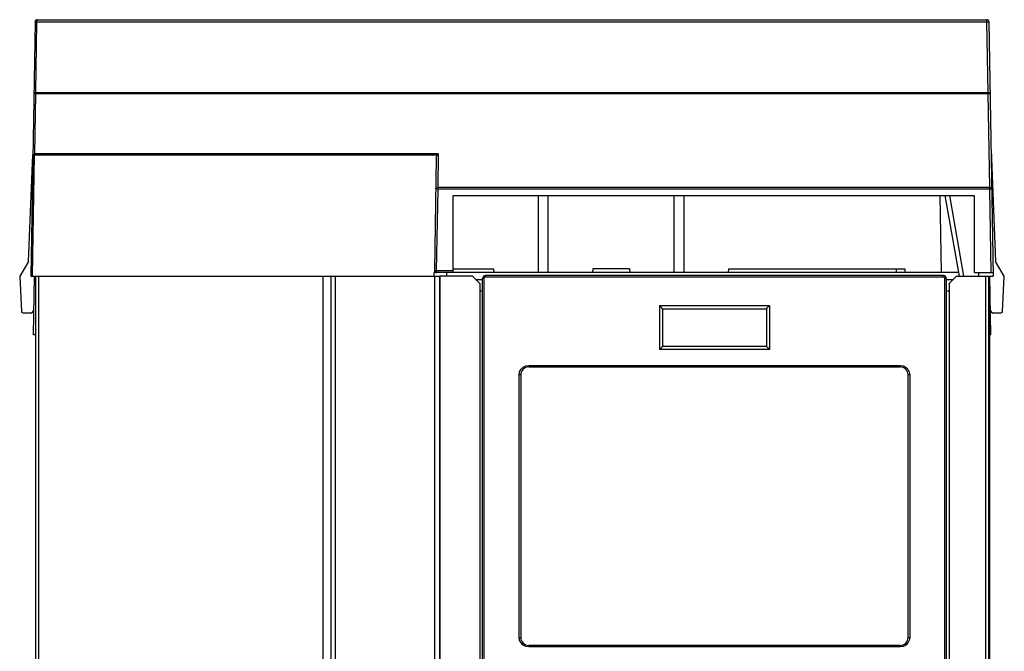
# Model space of a CAD drawing. Extents: x 0 to 841, y 0 to 594.
# Tile 8 of 31: x 107 to 174, y 352 to 395. Entities that reach past the tile are written whole.
import ezdxf

# ---------------------------------------------------------------- set-up
doc = ezdxf.new("R2010")
doc.units = 0
doc.header["$LTSCALE"] = 46.255
doc.layers.get('0').update_dxf_attribs({"linetype": 'CONTINUOUS'})

msp = doc.modelspace()

# ---------------------------------------------------------------- linework, layer by layer
at = {"color": 9, "linetype": 'CONTINUOUS'}
for p, q in [((108.077, 395.221), (108.084, 395.294)), ((108.077, 395.221), (107.993, 390.406)), ((108.025, 395.221), (172.854, 395.221)), ((172.938, 390.406), (172.854, 395.221)), ((107.905, 390.288), (107.891, 390.254)), ((107.998, 390.331), (107.927, 386.215)), ((107.941, 390.406), (172.938, 390.406)), ((107.996, 390.347), (107.998, 390.331)), ((107.998, 390.331), (172.937, 390.331)), ((173.049, 383.914), (172.937, 390.331)), ((172.989, 390.324), (172.937, 390.331)), ((107.919, 386.14), (107.775, 377.866)), ((107.867, 386.14), (135.384, 386.14)), ((135.458, 386.215), (107.927, 386.215)), ((135.458, 386.215), (135.418, 383.914)), ((173.049, 383.914), (135.418, 383.914)), ((135.415, 383.809), (135.317, 378.241)), ((173.052, 383.809), (135.415, 383.809)), ((173.151, 378.116), (173.052, 383.809)), ((108.198, 377.866), (108.198, 255.046)), ((136.48, 378.241), (135.317, 378.241)), ((172.772, 254.916), (172.772, 377.866)), ((172.989, 254.773), (172.989, 377.866)), ((138.569, 377.716), (138.48, 377.716)), ((138.583, 377.766), (138.569, 377.716)), ((138.569, 377.716), (138.569, 314.066)), ((138.62, 377.803), (138.583, 377.766)), ((138.669, 377.816), (138.62, 377.803)), ((169.892, 377.816), (138.669, 377.816)), ((169.942, 377.802), (169.892, 377.816)), ((169.978, 377.765), (169.942, 377.802)), ((169.992, 377.716), (169.978, 377.765)), ((169.992, 314.066), (169.992, 377.716)), ((169.992, 377.716), (170.08, 377.716)), ((150.744, 375.649), (150.744, 373.082)), ((150.744, 375.649), (157.817, 375.649)), ((157.817, 375.649), (157.817, 373.082)), ((157.817, 373.082), (150.744, 373.082)), ((140.971, 371.141), (141.002, 371.34)), ((140.971, 353.241), (140.971, 371.141)), ((141.08, 371.141), (140.971, 371.141)), ((141.422, 371.76), (141.621, 371.791)), ((141.621, 371.791), (166.939, 371.791)), ((166.939, 371.791), (167.139, 371.76)), ((167.59, 371.141), (167.48, 371.141)), ((167.559, 371.339), (167.59, 371.141)), ((167.59, 371.141), (167.59, 353.241)), ((141.002, 353.042), (140.971, 353.241)), ((140.971, 353.241), (141.08, 353.241)), ((167.48, 353.241), (167.59, 353.241)), ((167.59, 353.241), (167.559, 353.042)), ((141.621, 352.591), (141.422, 352.622)), ((166.939, 352.591), (141.621, 352.591)), ((167.139, 352.622), (166.939, 352.591))]:
    msp.add_line(p, q, dxfattribs=at)
at = {"color": 7, "linetype": 'CONTINUOUS'}
for p, q in [((108.128, 395.366), (172.833, 395.366)), ((107.978, 395.218), (107.675, 377.866)), ((172.983, 395.218), (173.286, 377.866)), ((107.52, 378.866), (107.811, 386.138)), ((135.321, 385.92), (135.187, 378.268)), ((173.135, 386.495), (173.44, 378.866)), ((135.397, 383.827), (135.415, 383.809)), ((136.48, 378.116), (136.48, 383.366)), ((136.48, 383.366), (171.98, 383.366)), ((142.255, 383.366), (142.255, 378.116)), ((142.955, 378.116), (142.955, 383.366)), ((151.505, 383.366), (151.505, 378.116)), ((152.205, 378.116), (152.205, 383.366)), ((169.766, 378.116), (169.674, 383.366)), ((170.98, 377.866), (170.011, 383.366)), ((171.286, 377.866), (170.316, 383.366)), ((171.98, 383.366), (171.98, 378.116)), ((107.52, 378.866), (106.925, 377.866)), ((174.036, 377.866), (173.44, 378.866)), ((106.925, 377.866), (107.051, 375.461)), ((107.675, 377.866), (135.554, 377.866)), ((107.855, 373.866), (107.925, 377.866)), ((108.03, 209.516), (108.03, 377.866)), ((127.62, 255.046), (127.62, 377.866)), ((128.126, 377.866), (128.126, 253.866)), ((128.439, 254.916), (128.439, 377.866)), ((135.18, 377.866), (135.185, 378.116)), ((170.936, 378.116), (135.185, 378.116)), ((135.23, 253.866), (135.23, 377.866)), ((135.554, 254.916), (135.554, 377.866)), ((135.583, 254.916), (135.583, 377.866)), ((137.78, 377.866), (135.583, 377.866)), ((136.03, 377.866), (136.03, 378.116)), ((136.48, 378.366), (139.23, 378.366)), ((138.28, 377.366), (137.78, 377.866)), ((169.88, 377.916), (138.68, 377.916)), ((139.23, 378.366), (139.252, 378.116)), ((145.98, 378.366), (145.959, 378.116)), ((148.48, 378.366), (145.98, 378.366)), ((148.48, 378.366), (148.502, 378.116)), ((155.23, 378.366), (155.209, 378.116)), ((155.23, 378.366), (167.261, 378.366)), ((166.655, 378.366), (166.655, 378.116)), ((167.261, 378.366), (167.265, 378.116)), ((170.78, 377.866), (170.28, 377.366)), ((170.78, 377.866), (173.286, 377.866)), ((171.98, 378.116), (173.281, 378.116)), ((172.281, 378.116), (172.286, 377.866)), ((173.03, 377.866), (173.03, 254.23)), ((173.036, 377.866), (173.106, 373.866)), ((173.91, 375.461), (174.036, 377.866)), ((138.002, 377.644), (138.48, 377.644)), ((138.28, 377.366), (138.28, 313.366)), ((138.48, 314.066), (138.48, 377.716)), ((170.08, 377.716), (170.08, 314.066)), ((170.08, 377.644), (170.559, 377.644)), ((170.28, 377.366), (170.28, 313.366)), ((138.28, 376.866), (138.48, 376.866)), ((170.08, 376.866), (170.28, 376.866)), ((150.53, 375.866), (150.53, 372.866)), ((150.53, 375.866), (158.03, 375.866)), ((158.03, 375.866), (158.03, 372.866)), ((107.151, 375.366), (107.636, 375.366)), ((173.325, 375.366), (173.81, 375.366)), ((108.03, 373.866), (107.855, 373.866)), ((173.106, 373.866), (173.03, 373.866)), ((158.03, 372.866), (150.53, 372.866)), ((141.08, 371.141), (141.08, 353.241)), ((141.63, 371.691), (166.93, 371.691)), ((167.48, 353.241), (167.48, 371.141)), ((166.93, 352.691), (141.63, 352.691))]:
    msp.add_line(p, q, dxfattribs=at)
at = {"color": 9, "linetype": 'CONTINUOUS'}
for points in [[(108.084, 395.294), (108.103, 395.347), (108.128, 395.366)], [(172.854, 395.221), (172.851, 395.294), (172.843, 395.347), (172.833, 395.366)], [(108.025, 395.221), (107.99, 395.22), (107.978, 395.218)], [(172.854, 395.221), (172.919, 395.221), (172.966, 395.22), (172.983, 395.218)], [(107.894, 390.404), (107.906, 390.405), (107.941, 390.406)], [(107.998, 390.331), (107.943, 390.315), (107.905, 390.288)], [(107.993, 390.406), (107.993, 390.392), (107.993, 390.378), (107.994, 390.363), (107.996, 390.347)], [(172.937, 390.331), (172.938, 390.344), (172.938, 390.357), (172.938, 390.372), (172.938, 390.388), (172.938, 390.406)], [(172.938, 390.406), (172.988, 390.407), (173.03, 390.406), (173.057, 390.405), (173.067, 390.404)], [(173.07, 390.254), (173.059, 390.282), (173.031, 390.306), (172.989, 390.324)], [(107.819, 386.137), (107.833, 386.171), (107.871, 386.199), (107.927, 386.215)], [(107.867, 386.14), (107.832, 386.139), (107.819, 386.137)], [(107.927, 386.215), (107.923, 386.191), (107.92, 386.166), (107.919, 386.14)], [(173.052, 383.809), (173.052, 383.846), (173.051, 383.881), (173.049, 383.914)], [(173.049, 383.914), (173.116, 383.902), (173.164, 383.874), (173.182, 383.837)], [(173.182, 383.837), (173.165, 383.825), (173.118, 383.815), (173.052, 383.809)], [(135.187, 378.268), (135.204, 378.256), (135.251, 378.247), (135.317, 378.241)], [(135.317, 378.241), (135.32, 378.191), (135.324, 378.151), (135.33, 378.125), (135.337, 378.116)], [(138.68, 377.916), (138.675, 377.902), (138.671, 377.865), (138.669, 377.816)], [(169.892, 377.816), (169.89, 377.867), (169.886, 377.903), (169.88, 377.916)], [(141.002, 371.34), (141.095, 371.522), (141.24, 371.667), (141.422, 371.76)], [(141.621, 371.791), (141.623, 371.74), (141.626, 371.704), (141.63, 371.691)], [(166.93, 371.691), (166.935, 371.705), (166.938, 371.742), (166.939, 371.791)], [(167.139, 371.76), (167.321, 371.667), (167.467, 371.522), (167.559, 371.339)], [(141.422, 352.622), (141.239, 352.715), (141.094, 352.86), (141.002, 353.042)], [(167.559, 353.042), (167.466, 352.86), (167.321, 352.715), (167.139, 352.622)], [(141.63, 352.691), (141.626, 352.677), (141.622, 352.64), (141.621, 352.591)], [(166.939, 352.591), (166.938, 352.642), (166.935, 352.678), (166.93, 352.691)]]:
    msp.add_lwpolyline(points, dxfattribs=at)
at = {"color": 7, "linetype": 'CONTINUOUS'}
for points in [[(135.321, 385.92), (135.329, 386.005), (135.35, 386.079), (135.384, 386.14)], [(135.458, 386.215), (135.432, 386.192), (135.407, 386.167), (135.384, 386.14)], [(135.418, 383.914), (135.399, 383.898), (135.382, 383.881), (135.364, 383.863)], [(135.285, 383.837), (135.294, 383.847), (135.321, 383.857), (135.364, 383.863)], [(135.364, 383.863), (135.381, 383.845), (135.397, 383.827)], [(150.744, 375.649), (150.665, 375.729), (150.591, 375.804), (150.53, 375.866)], [(157.817, 375.649), (157.896, 375.729), (157.97, 375.804), (158.03, 375.866)], [(150.744, 373.082), (150.665, 373.003), (150.591, 372.928), (150.53, 372.866)], [(157.817, 373.082), (157.896, 373.003), (157.97, 372.928), (158.03, 372.866)]]:
    msp.add_lwpolyline(points, dxfattribs=at)
for centre, radius, start, end in [((108.128, 395.216), 0.15, 90, 179), ((172.833, 395.216), 0.15, 1, 90), ((135.337, 378.266), 0.15, 179, 270), ((138.68, 377.716), 0.2, 90, 180), ((169.88, 377.716), 0.2, 0, 90), ((107.151, 375.466), 0.1, 183, 270), ((107.636, 375.616), 0.25, 270, 359), ((173.325, 375.616), 0.25, 181, 270), ((173.81, 375.466), 0.1, 270, 357), ((141.63, 371.141), 0.55, 90, 180), ((166.93, 371.141), 0.55, 0, 90), ((141.63, 353.241), 0.55, 180, 270), ((166.93, 353.241), 0.55, 270, 360)]:
    msp.add_arc(centre, radius, start, end, dxfattribs=at)

doc.saveas('drawing.dxf')
